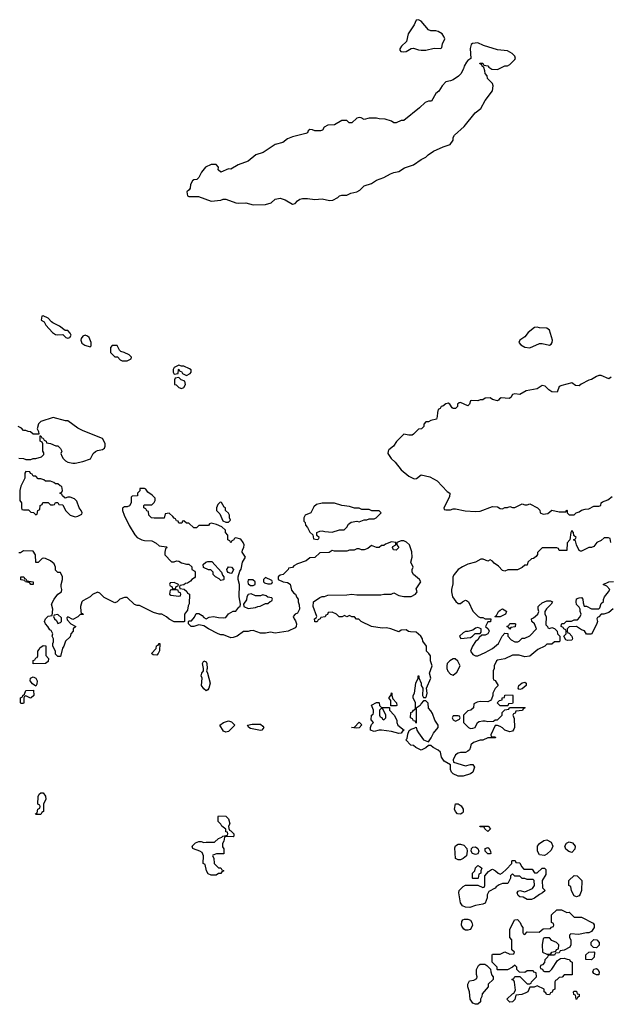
# Model space of a CAD drawing. Header units: inches. Extents: x 2769379 to 2883802, y 684208 to 828654.
# Tile 199 of 256: x 2812180 to 2816963, y 814208 to 822185. Entities that reach past the tile are written whole.
import ezdxf

# ---------------------------------------------------------------- set-up
doc = ezdxf.new("R2010")
doc.units = ezdxf.units.IN
doc.header["$MEASUREMENT"] = 0
doc.layers.add('C8811', color=7, linetype='Continuous')
doc.layers.add('C8812', color=7, linetype='Continuous')

msp = doc.modelspace()

# ---------------------------------------------------------------- linework, layer by layer
at = {"layer": 'C8811', "color": 2, "elevation": 2}
for points in [[(2812370, 819786), (2812358, 819782), (2812354, 819750), (2812376.9, 819736.9), (2812392, 819710), (2812444.7, 819650), (2812470, 819636), (2812488.4, 819631.6), (2812530, 819634), (2812554, 819610), (2812570, 819604.7), (2812586, 819610), (2812598, 819630), (2812590, 819646), (2812570, 819666), (2812547.3, 819667.3), (2812503.1, 819703.1), (2812448.4, 819728.4), (2812436.4, 819736.4), (2812410, 819768)], [(2816370, 819695.1), (2816350, 819692.7), (2816298, 819650), (2816270, 819615.3), (2816230, 819588), (2816221, 819570), (2816238, 819550), (2816270, 819531), (2816310, 819527.3), (2816390, 819560.7), (2816410, 819562), (2816470, 819547.7), (2816484.1, 819555.9), (2816492.3, 819570), (2816494, 819590), (2816469.4, 819670), (2816450, 819687), (2816390, 819689.2)], [(2812710, 819628.7), (2812690, 819622), (2812676.9, 819603.1), (2812676, 819590), (2812684.5, 819564.5), (2812707.1, 819547.1), (2812750, 819534), (2812758, 819542), (2812759, 819570), (2812742, 819610), (2812730, 819622)], [(2812970, 819546), (2812930, 819546), (2812914, 819530), (2812914, 819490), (2812950, 819454), (2812972.7, 819452.7), (2812994, 819430), (2813010, 819422), (2813050, 819422), (2813082, 819438), (2813086, 819450), (2813066, 819470), (2813026, 819490), (2812998, 819498), (2812987.3, 819507.3)], [(2813470, 819386), (2813430, 819366), (2813422, 819350), (2813422, 819330), (2813430, 819314), (2813462, 819318), (2813466, 819350), (2813470, 819354), (2813478, 819338), (2813490, 819334), (2813499.6, 819319.6), (2813530, 819302), (2813560.4, 819319.6), (2813568, 819330), (2813567.3, 819347.3), (2813556.4, 819356.4), (2813510, 819378), (2813490, 819378)], [(2813470, 819286), (2813438, 819282), (2813432.7, 819267.3), (2813434, 819230), (2813446, 819226), (2813470, 819204.7), (2813490, 819198), (2813510, 819204.7), (2813524, 819230), (2813517.2, 819257.2), (2813488.4, 819268.4)], [(2812230, 818526), (2812222, 818510), (2812222, 818470), (2812190, 818406), (2812182, 818370), (2812182, 818290), (2812194, 818270), (2812194, 818230), (2812198, 818218), (2812210, 818214), (2812250, 818214), (2812270, 818194), (2812292.7, 818192.7), (2812310, 818174), (2812322, 818178), (2812326, 818210), (2812342, 818218), (2812346, 818250), (2812362, 818258), (2812367.3, 818272.7), (2812410, 818274), (2812430, 818254), (2812450, 818254), (2812462, 818258), (2812470, 818274), (2812490, 818274), (2812498, 818258), (2812530, 818254), (2812551.3, 818210), (2812590, 818171.3), (2812630, 818158), (2812650, 818162), (2812682, 818178), (2812686, 818190), (2812678, 818210), (2812662, 818230), (2812643.1, 818283.1), (2812623.1, 818303.1), (2812590, 818318), (2812570, 818318), (2812548, 818308), (2812527.3, 818327.3), (2812522, 818342), (2812506, 818350), (2812522, 818358), (2812526, 818370), (2812522, 818402), (2812507.3, 818407.3), (2812490, 818426), (2812470, 818426), (2812456.4, 818436.4), (2812430, 818446), (2812390, 818446), (2812376.4, 818456.4), (2812350, 818466), (2812330, 818466), (2812310, 818486), (2812290, 818486), (2812282, 818502), (2812267.3, 818507.3), (2812262, 818522)], [(2813803.6, 818276.4), (2813783.6, 818256.4), (2813774, 818230), (2813774, 818210), (2813802, 818182), (2813824.7, 818124.7), (2813850, 818114), (2813870, 818114), (2813886, 818130), (2813878, 818150), (2813878, 818170), (2813870, 818186), (2813846, 818210), (2813846, 818230), (2813836.4, 818236.4), (2813814.6, 818274.6)], [(2814728.4, 818268.4), (2814630, 818268), (2814582.8, 818257.2), (2814562, 818238), (2814538, 818190), (2814492, 818170), (2814482, 818150), (2814482, 818122), (2814491.6, 818111.6), (2814494, 818090), (2814511.6, 818071.6), (2814530, 818034), (2814552.7, 818012.7), (2814558, 817978), (2814590, 817974), (2814602, 817978), (2814606, 817990), (2814587.3, 818007.3), (2814586, 818030), (2814610, 818042), (2814630, 818044.7), (2814650, 818038), (2814710, 818032), (2814770, 818052), (2814807.3, 818052.7), (2814830, 818074), (2814843.1, 818096.9), (2814865.6, 818114.4), (2814910, 818121), (2814930, 818118), (2814970, 818132), (2814990, 818132), (2815010, 818142), (2815050, 818142), (2815066, 818150), (2815106, 818190), (2815090, 818206), (2815032.7, 818207.3), (2815010, 818218), (2814950, 818218), (2814930, 818228), (2814891.6, 818228.4), (2814850, 818242), (2814788.9, 818248.9)], [(2813810, 817642), (2813795.3, 817655.3), (2813766, 817670), (2813748, 817690), (2813746, 817710), (2813728, 817728), (2813708.9, 817728.9), (2813667.3, 817747.3), (2813666, 817770), (2813688, 817790), (2813703.2, 817796.8), (2813735.3, 817795.3), (2813814, 817710), (2813823.6, 817683.6), (2813834, 817670), (2813834, 817650), (2813830, 817648)], [(2813890, 817698), (2813867.3, 817707.3), (2813860.4, 817720.4), (2813858, 817730), (2813870, 817751.3), (2813894, 817750), (2813912, 817730), (2813898, 817702)], [(2812290, 817608), (2812268.9, 817608.9), (2812262, 817622), (2812226, 817630), (2812222, 817642), (2812190, 817648), (2812188.7, 817671.3), (2812214, 817670), (2812218, 817658), (2812230, 817654), (2812238, 817638), (2812290, 817632)], [(2814170, 817666), (2814154, 817650), (2814154, 817630), (2814163.6, 817623.6), (2814190, 817614), (2814210, 817614), (2814222, 817618), (2814226, 817630), (2814222, 817642)], [(2813430, 817626), (2813398, 817622), (2813394, 817610), (2813398, 817598), (2813412.7, 817592.7), (2813418, 817578), (2813430, 817574), (2813442, 817578), (2813447.3, 817592.7), (2813462, 817598), (2813466, 817610)], [(2814067.3, 817647.3), (2814030, 817646), (2814026.8, 817630), (2814030, 817614), (2814050, 817602), (2814070, 817602), (2814086, 817610), (2814086, 817630)], [(2813450, 817566), (2813410, 817566), (2813398, 817562), (2813394, 817530), (2813403.6, 817523.6), (2813470, 817514), (2813482, 817518), (2813486, 817530), (2813482, 817542), (2813467.3, 817547.3), (2813462, 817562)], [(2814054.6, 817534.6), (2814030, 817528.7), (2814020.7, 817510), (2814015.5, 817484.5), (2813992, 817450), (2813994, 817430), (2814030, 817416), (2814090, 817422), (2814108.4, 817431.6), (2814127.3, 817432.7), (2814170, 817454), (2814190, 817454), (2814207.3, 817472.7), (2814222, 817478), (2814226, 817490), (2814222, 817502), (2814190, 817506), (2814176.4, 817516.4), (2814150, 817526), (2814130, 817518), (2814090, 817518)], [(2812490, 817366), (2812458, 817362), (2812454, 817350), (2812462, 817330), (2812476.9, 817316.9), (2812490, 817294), (2812510, 817302), (2812518, 817310), (2812518, 817338)], [(2816030, 817346), (2816028, 817350), (2816042, 817358), (2816058, 817390), (2816070, 817402), (2816090, 817412), (2816116.9, 817396.9), (2816122, 817390), (2816114, 817370), (2816070, 817346)], [(2816150, 817246), (2816142, 817262), (2816127.3, 817267.3), (2816127.3, 817272.7), (2816142, 817278), (2816150, 817294), (2816190, 817294), (2816194, 817290), (2816192.7, 817267.3), (2816158, 817262)], [(2815890, 817262), (2815870, 817255.3), (2815850, 817238), (2815810, 817228), (2815790, 817228), (2815770, 817218), (2815742, 817190), (2815752.7, 817172.7), (2815830, 817181), (2815848, 817190), (2815868, 817212), (2815908, 817212), (2815916.4, 817223.6), (2815918, 817250)], [(2812290, 816966), (2812288, 816970), (2812290, 816994), (2812302, 816998), (2812310, 817014), (2812322, 817018), (2812326, 817030), (2812326, 817070), (2812338, 817082), (2812343.1, 817096.9), (2812370, 817114), (2812391.6, 817111.6), (2812392.7, 817032.7), (2812414, 817010), (2812410, 816986), (2812390, 816968)], [(2813290, 817038), (2813260.4, 817040.4), (2813248, 817050), (2813286, 817090), (2813288.4, 817111.6), (2813302, 817118), (2813310, 817132), (2813314, 817130), (2813312.7, 817072.7), (2813302, 817050)], [(2813690, 816748.7), (2813670, 816764), (2813653.2, 816790), (2813657.2, 816850), (2813649.2, 816870), (2813655.3, 816890), (2813668.7, 816910), (2813669, 816930), (2813659, 816970), (2813670, 816992), (2813690, 816982), (2813696, 816970), (2813698, 816930), (2813692, 816910), (2813702, 816890), (2813722, 816810), (2813711.6, 816768.4), (2813703.6, 816756.4)], [(2815690, 817008), (2815662, 816990), (2815642, 816970), (2815638, 816950), (2815638, 816930), (2815646.4, 816906.4), (2815670, 816882), (2815690, 816874), (2815720.4, 816899.6), (2815748, 816950), (2815728.4, 816988.4), (2815707.3, 817007.3)], [(2812310, 816786), (2812283.1, 816803.1), (2812266, 816830), (2812268, 816850), (2812290, 816862), (2812311.3, 816851.3), (2812322, 816830), (2812319.6, 816800.4)], [(2816230, 816758), (2816222, 816762), (2816218, 816770), (2816222, 816790), (2816250, 816811.3), (2816270, 816818), (2816282, 816810), (2816282, 816790), (2816250, 816764)], [(2812268.4, 816688.4), (2812230, 816706), (2812218, 816702), (2812214, 816690), (2812214, 816650), (2812210, 816646), (2812190, 816646), (2812186, 816650), (2812186, 816690), (2812202, 816698), (2812206, 816710), (2812218, 816722), (2812228.9, 816751.1), (2812292.7, 816752.7), (2812294, 816710), (2812274, 816690)], [(2815186, 816626), (2815186, 816670), (2815168.7, 816690), (2815186, 816710), (2815190, 816732), (2815194, 816730), (2815194, 816710), (2815202, 816682), (2815232, 816650), (2815234, 816630), (2815230, 816626)], [(2816070, 816626), (2816046, 816650), (2816066, 816670), (2816086, 816674), (2816088, 816690), (2816106, 816694), (2816110, 816712), (2816170, 816714), (2816174, 816710), (2816174, 816650), (2816170, 816646), (2816138, 816642), (2816134, 816626), (2816130, 816626)], [(2815110, 816614), (2815174, 816614), (2815174, 816590), (2815211.3, 816551.3), (2815234, 816510), (2815234, 816490), (2815242, 816470), (2815294, 816430), (2815279.6, 816420.4), (2815270, 816406), (2815250, 816402), (2815190, 816419), (2815110, 816429.2), (2815090, 816429.2), (2815050, 816419), (2815022, 816430), (2815022, 816450), (2815030, 816474), (2815046, 816490), (2815027.3, 816512.7), (2815028.4, 816551.6), (2815042, 816558), (2815046, 816570), (2815046, 816590), (2815028, 816632), (2815070, 816654), (2815087.3, 816652.7), (2815092, 816650), (2815094, 816630)], [(2815110, 816606), (2815094, 816590), (2815094, 816550), (2815098, 816538), (2815112.7, 816532.7), (2815118, 816518), (2815130, 816514), (2815146, 816530), (2815146, 816550), (2815122, 816602)], [(2813850, 816412.7), (2813830, 816421.2), (2813802, 816470), (2813830, 816491.3), (2813870, 816504.7), (2813896, 816496), (2813922, 816470), (2813870, 816417.2)], [(2814130, 816425.2), (2814050, 816442.7), (2814035.3, 816450), (2814026, 816470), (2814061.5, 816478.5), (2814130, 816478), (2814150, 816462), (2814156, 816450), (2814142, 816430)], [(2814906, 816446), (2814866, 816450), (2814890, 816454), (2814930, 816494), (2814951, 816471), (2814930, 816449.2)], [(2815730, 816546), (2815690, 816546), (2815682, 816530), (2815690, 816514), (2815710, 816502), (2815742, 816518), (2815746, 816530), (2815742, 816542)], [(2812310, 815746), (2812308, 815750), (2812322, 815758), (2812326, 815790), (2812342, 815798), (2812346, 815810), (2812342, 815822), (2812326, 815830), (2812328.9, 815891.1), (2812338, 815910), (2812350, 815922), (2812370, 815922), (2812390, 815894), (2812391.3, 815868.7), (2812374, 815830), (2812374, 815770), (2812358, 815762), (2812350, 815746)], [(2815750, 815748.7), (2815726, 815750), (2815708, 815770), (2815702, 815790), (2815710, 815832), (2815730, 815832), (2815754.8, 815814.8), (2815771.3, 815790), (2815770, 815766), (2815763.6, 815756.4)], [(2813910, 815566), (2813852.7, 815567.3), (2813838, 815562), (2813832, 815530), (2813822, 815510), (2813823.6, 815483.6), (2813832.7, 815467.3), (2813832.7, 815427.3), (2813772.7, 815427.3), (2813744.7, 815415.3), (2813742, 815410), (2813752, 815392), (2813754, 815350), (2813790, 815314), (2813810, 815314), (2813818, 815298), (2813831.6, 815291.6), (2813830, 815286), (2813818, 815282), (2813810, 815268), (2813790, 815268), (2813770, 815255.3), (2813750, 815254), (2813730, 815254), (2813705.6, 815265.6), (2813694, 815290), (2813682, 815342), (2813666, 815350), (2813668.7, 815410), (2813658, 815438), (2813638, 815450), (2813586.5, 815466.5), (2813581.2, 815470), (2813576, 815490), (2813603.3, 815516.7), (2813630, 815526.8), (2813650, 815526), (2813670, 815518), (2813690, 815522), (2813758, 815522), (2813790, 815552), (2813818, 815562), (2813826, 815570), (2813862, 815578), (2813866, 815590), (2813862, 815602), (2813850, 815606), (2813848, 815628), (2813818, 815650), (2813808.4, 815668.4), (2813788, 815690), (2813786, 815730), (2813790, 815734), (2813850, 815732), (2813870, 815712), (2813882, 815670), (2813872, 815650), (2813872.7, 815632.7), (2813878, 815618), (2813890, 815614), (2813914, 815590), (2813914, 815570)], [(2815970, 815608), (2815946, 815630), (2815942, 815642), (2815910, 815646), (2815906, 815650), (2815974, 815650), (2815992, 815630)], [(2816430, 815414), (2816390, 815418), (2816374, 815450), (2816373.2, 815470), (2816374, 815490), (2816389.3, 815510.7), (2816423.7, 815536.3), (2816450, 815541), (2816482.8, 815522.8), (2816498, 815490), (2816483.5, 815456.5), (2816450, 815424)], [(2816650, 815439), (2816626.8, 815446.8), (2816603.7, 815463.7), (2816594, 815490), (2816607.5, 815512.5), (2816630, 815524), (2816656.7, 815516.7), (2816678.8, 815490), (2816676.3, 815463.7)], [(2815730, 815378), (2815708, 815390), (2815704.7, 815475.3), (2815710, 815492), (2815730, 815504.7), (2815750, 815506), (2815776, 815496), (2815802, 815470), (2815804.7, 815450), (2815798, 815410), (2815770, 815388), (2815750, 815378)], [(2815870, 815422), (2815848, 815430), (2815835.3, 815450), (2815838, 815470), (2815843.1, 815476.9), (2815850, 815482), (2815870, 815484.7), (2815891.1, 815471.1), (2815898, 815450), (2815890, 815428)], [(2815990, 815426), (2815970, 815428), (2815950, 815448), (2815948.9, 815471.1), (2815970, 815478), (2815982, 815470), (2815992.7, 815447.3), (2815994, 815430)], [(2816350, 815274), (2816370, 815274), (2816410, 815312), (2816430, 815312), (2816439.6, 815299.6), (2816439.6, 815260.4), (2816412, 815210), (2816412.7, 815152.7), (2816434, 815130), (2816414, 815110), (2816390, 815098), (2816350, 815068), (2816323.6, 815056.4), (2816290, 815058), (2816256.4, 815076.4), (2816230, 815078), (2816218, 815090), (2816208, 815110), (2816216.4, 815123.6), (2816228.9, 815131.1), (2816270, 815118), (2816333.6, 815146.4), (2816348, 815170), (2816346, 815210), (2816338, 815218), (2816290, 815218), (2816270, 815228), (2816250, 815228), (2816230, 815246), (2816190, 815246), (2816170, 815266), (2816154, 815250), (2816154, 815230), (2816132.7, 815187.3), (2816090, 815186), (2816063.6, 815176.4), (2816039.6, 815160.4), (2816030, 815148), (2815978, 815122), (2815964.7, 815095.3), (2815964.7, 815070), (2815950, 815028), (2815930, 815019), (2815870, 815008.7), (2815826.4, 814993.6), (2815790, 814994), (2815765.2, 815005.2), (2815749, 815030), (2815735.3, 815110), (2815738, 815130), (2815770, 815162), (2815790, 815172), (2815890, 815174), (2815930, 815154), (2815942, 815158), (2815946, 815170), (2815946, 815250), (2815976.4, 815283.6), (2816000.4, 815299.6), (2816010, 815302), (2816034, 815290), (2816054, 815270), (2816070, 815262), (2816090, 815272), (2816120.4, 815299.6), (2816166, 815350), (2816166, 815370), (2816170, 815374), (2816192.7, 815372.7), (2816198, 815358), (2816230, 815354), (2816243.6, 815323.6), (2816263.6, 815303.6), (2816330, 815302)], [(2815850, 815226), (2815846, 815230), (2815848, 815270), (2815866, 815290), (2815870, 815314), (2815890, 815332), (2815910, 815322), (2815922, 815310), (2815914, 815290), (2815914, 815270), (2815898, 815262), (2815894, 815230), (2815890, 815226)], [(2816690, 815078), (2816670, 815086), (2816648.4, 815128.4), (2816642, 815162), (2816626, 815170), (2816626, 815210), (2816670, 815252), (2816694, 815250), (2816732, 815210), (2816730.9, 815129.1), (2816719.8, 815100.2), (2816710, 815088)], [(2816610, 814952), (2816630, 814954), (2816670, 814914), (2816730, 814914), (2816824.7, 814864.7), (2816831.1, 814851.1), (2816831.3, 814830), (2816810, 814798), (2816790, 814786), (2816770, 814788), (2816705.4, 814774.6), (2816642, 814778), (2816632.7, 814767.3), (2816632, 814750), (2816642, 814730), (2816642, 814690), (2816634, 814670), (2816590, 814646), (2816558, 814642), (2816550, 814626), (2816518, 814622), (2816510, 814606), (2816470, 814606), (2816458, 814602), (2816454, 814590), (2816432.7, 814567.3), (2816430, 814546), (2816412.7, 814527.3), (2816398, 814522), (2816394, 814510), (2816398, 814498), (2816412.7, 814492.7), (2816418, 814478), (2816430, 814474), (2816470, 814474), (2816490, 814494), (2816536.4, 814563.6), (2816560.4, 814579.6), (2816590, 814582), (2816612.7, 814572.7), (2816631.6, 814571.6), (2816638, 814558), (2816654, 814550), (2816652.7, 814447.3), (2816590, 814446), (2816572.7, 814427.3), (2816550, 814426), (2816530, 814406), (2816518, 814402), (2816514, 814390), (2816514, 814330), (2816498, 814322), (2816492.7, 814307.3), (2816478, 814302), (2816470, 814286), (2816447.3, 814287.3), (2816442, 814302), (2816426, 814310), (2816426, 814330), (2816370, 814358), (2816347.3, 814347.3), (2816310, 814346), (2816294, 814310), (2816279.6, 814300.4), (2816247.3, 814287.3), (2816198, 814282), (2816190, 814246), (2816170, 814228), (2816150, 814226), (2816126, 814250), (2816170, 814294), (2816182, 814298), (2816196.4, 814323.6), (2816187.3, 814387.3), (2816182, 814402), (2816166, 814410), (2816182, 814418), (2816190, 814434), (2816230, 814434), (2816290, 814374), (2816310, 814374), (2816322, 814378), (2816326, 814390), (2816366, 814430), (2816362, 814462), (2816347.3, 814467.3), (2816338, 814478), (2816290, 814478), (2816270, 814466), (2816227.3, 814467.3), (2816206, 814490), (2816206, 814510), (2816190, 814526), (2816172, 814508), (2816130, 814488), (2816050, 814486), (2816046, 814490), (2816046, 814510), (2816006, 814550), (2816006, 814610), (2816010, 814614), (2816070, 814614), (2816110, 814632), (2816150, 814614), (2816182, 814618), (2816186, 814630), (2816166, 814650), (2816166, 814730), (2816148.4, 814748.4), (2816148, 814790), (2816150, 814814), (2816187.3, 814892.7), (2816210, 814894), (2816234, 814870), (2816243.6, 814843.6), (2816254, 814830), (2816254, 814790), (2816258, 814778), (2816270, 814774), (2816290, 814794), (2816387.3, 814792.7), (2816420.4, 814819.6), (2816478, 814822), (2816487.3, 814832.7), (2816502, 814838), (2816506, 814850), (2816502, 814862), (2816486, 814870), (2816486, 814934), (2816530, 814974), (2816567.3, 814972.7)], [(2815790, 814809), (2815776, 814816), (2815760.2, 814840.2), (2815757.2, 814850), (2815761.2, 814878.8), (2815768.9, 814891.1), (2815781.2, 814898.8), (2815810, 814898.8), (2815830, 814891), (2815842.8, 814870), (2815847.3, 814850), (2815836.3, 814823.7), (2815826.8, 814813.2), (2815810, 814809)], [(2816470, 814746), (2816430, 814746), (2816418, 814742), (2816412, 814690), (2816414, 814630), (2816450, 814614), (2816470, 814614), (2816482, 814618), (2816488.4, 814631.6), (2816522, 814638), (2816528, 814652), (2816542, 814658), (2816546, 814690), (2816526, 814710), (2816490, 814726)], [(2816850, 814666), (2816827.3, 814667.3), (2816808.4, 814688.4), (2816808.4, 814711.6), (2816830, 814734), (2816854, 814730), (2816871.3, 814710), (2816871.6, 814688.4)], [(2816810, 814568), (2816766, 814570), (2816766, 814610), (2816788.4, 814631.6), (2816830, 814634), (2816834, 814630), (2816832, 814590)], [(2815870, 814208), (2815850, 814218), (2815829.3, 814249.3), (2815822, 814310), (2815808.7, 814350), (2815808.9, 814371.1), (2815822, 814398), (2815856.4, 814403.6), (2815882, 814418), (2815886, 814430), (2815878, 814450), (2815878, 814490), (2815896.4, 814523.6), (2815910, 814534), (2815947.3, 814532.7), (2815963.6, 814523.6), (2815992.7, 814492.7), (2815994, 814470), (2816003.6, 814443.6), (2816014, 814430), (2816014, 814410), (2815974, 814370), (2815974, 814350), (2815926.4, 814293.6), (2815922, 814270), (2815912, 814250), (2815911.6, 814228.4), (2815890, 814208)], [(2816870, 814446), (2816850, 814448), (2816830, 814458), (2816822, 814470), (2816830, 814494), (2816850, 814498), (2816862, 814490), (2816871.3, 814470)], [(2816690, 814246), (2816686, 814250), (2816682, 814282), (2816668.4, 814288.4), (2816666, 814310), (2816670, 814314), (2816690, 814314), (2816694, 814294), (2816711.3, 814290), (2816712, 814270), (2816698, 814262)]]:
    msp.add_lwpolyline(points, close=True, dxfattribs=at)
for points in [[(2816970, 819289), (2816950, 819275.3), (2816890, 819302), (2816870, 819302), (2816850, 819295.3), (2816810.7, 819269.3), (2816790, 819264), (2816726.4, 819233.6), (2816710, 819218), (2816680.4, 819220.4), (2816650, 819242), (2816570, 819222), (2816550, 819214), (2816532, 819168), (2816489.2, 819169.2), (2816465.2, 819185.2), (2816436.6, 819216.6), (2816410, 819222), (2816370, 819193.2), (2816281.4, 819178.6), (2816231.3, 819148.7), (2816190, 819154), (2816171.1, 819148.9), (2816156, 819124), (2816144.7, 819115.3), (2816079.6, 819120.4), (2816065.4, 819114.6), (2816058, 819102), (2816050, 819098), (2816009.2, 819109.2), (2815990, 819122), (2815950, 819118), (2815930, 819106), (2815910, 819106), (2815890, 819098), (2815839.6, 819100.4), (2815830, 819098), (2815822, 819070), (2815810, 819058), (2815750, 819084), (2815738, 819082), (2815724.7, 819070), (2815724.7, 819050), (2815710, 819035.3), (2815690, 819035.3), (2815681.2, 819041.2), (2815662, 819070), (2815650, 819079), (2815630, 819074), (2815606.4, 819053.6), (2815594, 819050), (2815584.7, 819035.3), (2815570, 819026), (2815563.6, 819003.6), (2815562, 818970), (2815554, 818950), (2815510, 818938), (2815491.6, 818928.4), (2815470, 818926), (2815452.7, 818907.3), (2815451.6, 818888.4), (2815434, 818870), (2815410, 818868), (2815370, 818826), (2815359.6, 818820.4), (2815330, 818818), (2815290, 818826), (2815230.9, 818769.1), (2815206, 818730), (2815170, 818701.2), (2815163, 818690), (2815162, 818670), (2815187.3, 818630), (2815219.5, 818599.5), (2815270, 818537.3), (2815330, 818487.3), (2815373.6, 818466.4), (2815393.2, 818466.8), (2815430, 818498), (2815502, 818482), (2815562, 818450), (2815642.8, 818362.8), (2815662, 818350), (2815659.6, 818320.4), (2815614, 818230), (2815618, 818218), (2815630, 818214), (2815670, 818214), (2815690, 818222), (2815710, 818222), (2815786.4, 818206.4), (2815870, 818201), (2815910, 818204.7), (2816010, 818242), (2816050, 818238), (2816070, 818224.7), (2816090, 818222), (2816110, 818234), (2816130, 818234), (2816150, 818242), (2816170, 818232), (2816190, 818232), (2816250, 818262), (2816270, 818254), (2816290, 818254), (2816310, 818262), (2816374, 818230), (2816391.6, 818211.6), (2816394, 818190), (2816419.6, 818179.6), (2816456.5, 818183.5), (2816490, 818211.3), (2816550, 818198.8), (2816590, 818198), (2816602, 818198), (2816610, 818211), (2816614, 818210), (2816614, 818190), (2816630, 818174), (2816670, 818174), (2816686, 818190), (2816710, 818198), (2816730, 818211.3), (2816760.2, 818219.8), (2816790, 818221), (2816830, 818244.7), (2816870, 818244.7), (2816886, 818250), (2816888, 818270), (2816900.2, 818279.8), (2816944, 818296), (2816978, 818322)], [(2812172.7, 818632.7), (2812210, 818631.3), (2812230, 818622), (2812270, 818622), (2812290, 818631.3), (2812310, 818631.3), (2812356.4, 818643.6), (2812376.4, 818663.6), (2812376.4, 818676.4), (2812366, 818690), (2812366, 818750), (2812362, 818762), (2812346, 818770), (2812346, 818814), (2812350, 818814), (2812358, 818798), (2812370, 818794), (2812378, 818778), (2812394, 818770), (2812398, 818758), (2812430, 818752), (2812472.7, 818732.7), (2812490, 818732), (2812511.1, 818711.1), (2812522, 818690), (2812514, 818670), (2812522, 818650), (2812532, 818630), (2812552, 818610), (2812570, 818601), (2812610, 818591.3), (2812630, 818591.3), (2812690, 818604.7), (2812753.2, 818626.8), (2812775.3, 818670), (2812792.9, 818687.1), (2812810, 818696), (2812850, 818704), (2812866, 818714), (2812872, 818730), (2812871.5, 818751.5), (2812851.5, 818791.5), (2812693.6, 818853.6), (2812650, 818875.3), (2812570, 818935.3), (2812550, 818935.3), (2812450, 818962), (2812351.1, 818928.9), (2812332, 818910), (2812322, 818870), (2812332, 818850), (2812334, 818826), (2812290, 818826), (2812267.3, 818847.3), (2812248.4, 818848.4), (2812230, 818858), (2812210, 818858), (2812194.6, 818874.6), (2812168.9, 818888.9)], [(2816968.4, 817948.4), (2816962, 817982), (2816947.3, 817987.3), (2816912.7, 817987.3), (2816890, 817966), (2816854, 817950), (2816830, 817918), (2816811.1, 817908.9), (2816790, 817908), (2816730, 817878), (2816720.4, 817880.4), (2816710, 817886), (2816688, 817930), (2816682, 817962), (2816666, 817970), (2816682, 817978), (2816686, 817990), (2816667.3, 818007.3), (2816666, 818030), (2816650, 818046), (2816642, 818030), (2816634, 817970), (2816612.7, 817947.3), (2816610, 817886), (2816550, 817886), (2816542, 817902), (2816530, 817906), (2816410, 817906), (2816372, 817868), (2816372, 817852), (2816363.6, 817836.4), (2816339.6, 817820.4), (2816323.6, 817816.4), (2816294, 817790), (2816290, 817766), (2816270, 817766), (2816250, 817746), (2816211.6, 817728.4), (2816132.7, 817727.3), (2816110, 817718), (2816090, 817722), (2816057.5, 817757.5), (2816022, 817782), (2816010, 817798), (2815990, 817808), (2815970, 817798), (2815934, 817814), (2815913.6, 817813.6), (2815870, 817789.3), (2815810, 817774.5), (2815766.6, 817753.4), (2815731, 817730), (2815698.8, 817690), (2815686.8, 817670), (2815686.4, 817613.6), (2815676, 817570), (2815676, 817550), (2815684.7, 817510), (2815711.6, 817471.6), (2815730, 817454), (2815750, 817454), (2815766, 817470), (2815790, 817482), (2815799.6, 817479.6), (2815814, 817470), (2815850, 817394), (2815894, 817350), (2815910, 817342), (2815930, 817342), (2815950, 817332), (2815994, 817330), (2815992.7, 817307.3), (2815970, 817306), (2815952, 817270), (2815974, 817250), (2815982, 817230), (2815972, 817210), (2815950, 817199), (2815922, 817198), (2815901, 817179), (2815890, 817162), (2815870, 817148), (2815846, 817110), (2815831.3, 817070), (2815850, 817042), (2815870, 817032), (2815890, 817032), (2815950, 817058), (2816008.9, 817091.1), (2816058, 817130), (2816088.4, 817191.6), (2816110, 817214), (2816132.7, 817212.7), (2816134, 817190), (2816159.6, 817159.6), (2816190, 817144.7), (2816214.6, 817145.4), (2816226, 817150), (2816250, 817174), (2816270, 817174), (2816310, 817192), (2816366, 817250), (2816348, 817290), (2816328, 817310), (2816326, 817330), (2816342, 817338), (2816375.3, 817370), (2816384, 817390), (2816379, 817410), (2816379, 817430), (2816383.2, 817436.8), (2816410, 817461), (2816450, 817476), (2816478, 817478), (2816494, 817470), (2816484.7, 817450), (2816447.1, 817412.9), (2816432, 817390), (2816432, 817370), (2816444.7, 817350), (2816442, 817282), (2816454, 817270), (2816458, 817258), (2816470, 817254), (2816490, 817262), (2816510, 817254), (2816531.6, 817231.6), (2816534, 817210), (2816554, 817190), (2816554, 817150), (2816550, 817146), (2816510, 817146), (2816490, 817126), (2816450, 817126), (2816431.6, 817108.4), (2816376.9, 817083.1), (2816310, 817028.7), (2816270, 817022), (2816223.6, 817036.4), (2816170, 817038), (2816110, 817008), (2816050, 816995.3), (2816042, 816990), (2816022, 816950), (2816022, 816930), (2816014, 816910), (2816014, 816850), (2816018, 816838), (2816031.6, 816831.6), (2816054, 816790), (2816030, 816766), (2816012, 816730), (2816011.1, 816708.9), (2815999.8, 816680.2), (2815991.3, 816668.7), (2815970, 816658), (2815910, 816662), (2815883.6, 816656.4), (2815858, 816642), (2815854, 816610), (2815834, 816590), (2815810, 816586), (2815774, 816550), (2815774, 816490), (2815814, 816450), (2815830, 816442), (2815850, 816444.7), (2815868.4, 816451.6), (2815888.4, 816491.6), (2815900.4, 816499.6), (2815930, 816504.7), (2815950, 816504.7), (2815970, 816498), (2816018, 816502), (2816030, 816512), (2816050, 816514), (2816086, 816550), (2816087.3, 816572.7), (2816110, 816594), (2816142, 816598), (2816146, 816614), (2816270, 816614), (2816274, 816610), (2816258, 816602), (2816251.6, 816588.4), (2816198, 816582), (2816192, 816568), (2816178, 816562), (2816174, 816550), (2816183.6, 816523.6), (2816186.8, 816450), (2816182.8, 816437.2), (2816170, 816422), (2816150, 816415.3), (2816109.1, 816429.1), (2816090, 816448), (2816070, 816458), (2816050, 816466), (2816030, 816466), (2815994, 816390), (2815998, 816378), (2816030, 816374), (2816032.7, 816367.3), (2815970, 816366), (2815931.6, 816348.4), (2815910, 816348), (2815854, 816330), (2815834, 816310), (2815832, 816290), (2815822, 816270), (2815810, 816258), (2815790, 816248), (2815750, 816248.7), (2815730, 816242), (2815710, 816228), (2815691.3, 816190), (2815694, 816170), (2815790, 816138.8), (2815830, 816152), (2815850, 816152), (2815862, 816130), (2815850, 816088.7), (2815830, 816075.3), (2815770, 816055.3), (2815730, 816057.2), (2815690, 816074), (2815677.2, 816090), (2815669.2, 816110), (2815668.4, 816148.4), (2815618, 816178), (2815595.3, 816210), (2815588, 816250), (2815570, 816268), (2815528.4, 816288.4), (2815510, 816306), (2815490, 816306), (2815470, 816286), (2815430, 816268), (2815388.4, 816288.4), (2815370, 816306), (2815347.3, 816307.3), (2815306, 816350), (2815319, 816361), (2815323.1, 816396.9), (2815334, 816426), (2815350, 816438), (2815375.3, 816444.7), (2815390, 816454), (2815396, 816430), (2815408.3, 816408.3), (2815450, 816351.3), (2815490, 816334), (2815512.9, 816367.1), (2815530, 816404.7), (2815569, 816450), (2815569, 816470), (2815542, 816510), (2815523.1, 816563.1), (2815510, 816586), (2815490, 816606), (2815487.3, 816647.3), (2815470, 816666), (2815450, 816666), (2815430, 816646), (2815422, 816630), (2815392, 816608), (2815390, 816486), (2815382, 816502), (2815370, 816506), (2815362, 816522), (2815346, 816530), (2815347.3, 816572.7), (2815362, 816578), (2815368, 816592), (2815382, 816598), (2815386, 816610), (2815386, 816650), (2815366, 816690), (2815366, 816710), (2815378, 816730), (2815388.7, 816810), (2815408, 816850), (2815408, 816870), (2815412, 816870), (2815412.7, 816852.7), (2815431.3, 816810), (2815432, 816790), (2815444.7, 816770), (2815442, 816710), (2815450, 816694), (2815470, 816694), (2815474.6, 816705.4), (2815479, 816730), (2815475.3, 816770), (2815509.3, 816850), (2815499.3, 816890), (2815520.5, 816950), (2815506, 816990), (2815506, 817030), (2815494, 817050), (2815474, 817070), (2815475.3, 817110), (2815444, 817150), (2815442, 817170), (2815428.7, 817190), (2815390, 817222), (2815344.7, 817224.7), (2815329, 817229), (2815310, 817242), (2815270, 817238), (2815250, 817226), (2815186, 817250), (2815150, 817257.2), (2815116.4, 817256.4), (2815030, 817268.7), (2814946, 817310), (2814927.3, 817327.3), (2814908.4, 817328.4), (2814890, 817346), (2814870, 817346), (2814850, 817358), (2814830, 817346), (2814810, 817358), (2814791.6, 817348.4), (2814766, 817346), (2814746, 817370), (2814710, 817386), (2814678, 817382), (2814672.7, 817367.3), (2814658, 817362), (2814652.7, 817347.3), (2814618, 817342), (2814614, 817330), (2814598, 817322), (2814590, 817306), (2814570, 817306), (2814568.9, 817308.9), (2814568, 817330), (2814582, 817338), (2814586, 817350), (2814555.3, 817430), (2814558, 817470), (2814610, 817504.7), (2814630, 817512), (2814647.3, 817512.7), (2814676.4, 817523.6), (2814830, 817524.7), (2814870, 817531), (2814910, 817524.7), (2815105.4, 817525.4), (2815130, 817531.3), (2815188.4, 817531.6), (2815210, 817542), (2815250, 817521), (2815290, 817511), (2815350, 817511.3), (2815386, 817530), (2815398, 817550), (2815390, 817574), (2815428, 817630), (2815418, 817650), (2815368, 817690), (2815358, 817710), (2815358, 817730), (2815366, 817750), (2815348.7, 817790), (2815359, 817830), (2815354.6, 817874.6), (2815338, 817930), (2815312.9, 817952.9), (2815290, 817964), (2815270, 817964), (2815234, 817950), (2815234, 817930), (2815251, 817910), (2815230, 817888.7), (2815206, 817890), (2815198, 817910), (2815202, 817918), (2815226, 817930), (2815226, 817950), (2815190, 817955.3), (2815143.6, 817936.4), (2815130, 817926), (2815110, 817926), (2815090, 817908), (2815068.9, 817908.9), (2815030, 817926), (2814999.8, 817900.2), (2814970.8, 817889.2), (2814949.1, 817889.1), (2814930, 817898), (2814910, 817898), (2814887.3, 817887.3), (2814850, 817888), (2814830, 817878), (2814730, 817878), (2814710, 817886), (2814687.3, 817867.3), (2814610, 817866), (2814570, 817828), (2814530, 817826), (2814499.6, 817800.4), (2814430, 817778), (2814399.6, 817760.4), (2814390, 817748), (2814358, 817742), (2814354, 817730), (2814314, 817690), (2814290, 817686), (2814274, 817670), (2814274, 817650), (2814314, 817630), (2814350, 817624.7), (2814370, 817612), (2814382, 817562), (2814399.6, 817539.6), (2814414, 817530), (2814423.6, 817503.6), (2814434, 817490), (2814434, 817470), (2814443.6, 817443.6), (2814444.7, 817410), (2814430, 817378), (2814411.6, 817368.4), (2814394, 817350), (2814402, 817330), (2814414.8, 817314.8), (2814421, 817290), (2814418, 817270), (2814410, 817258), (2814354, 817230), (2814250, 817215.3), (2814210, 817224), (2814170, 817215.3), (2814130, 817215.3), (2814070, 817235.3), (2814045.4, 817234.6), (2814030, 817228.7), (2813991.3, 817228.7), (2813942, 817190), (2813910, 817179), (2813890, 817177.2), (2813830, 817202), (2813810, 817202), (2813786, 817210), (2813710, 817248.7), (2813670, 817275.3), (2813630, 817282), (2813590, 817268), (2813569.3, 817269.3), (2813546, 817290), (2813546, 817310), (2813550, 817314), (2813570, 817314), (2813596.4, 817343.6), (2813610, 817374), (2813630, 817374), (2813656.9, 817356.9), (2813670, 817342), (2813690, 817332), (2813715.3, 817344.7), (2813749, 817351), (2813790, 817341), (2813830, 817338), (2813850, 817342), (2813870, 817372), (2813910, 817394), (2813930, 817394), (2813955.3, 817424.7), (2813966, 817430), (2813968, 817450), (2813956, 817510), (2813959.3, 817610), (2813948, 817650), (2813948, 817670), (2813963.7, 817716.3), (2813974.6, 817734.6), (2813984, 817790), (2814008.7, 817830), (2813981.2, 817870), (2813984, 817890), (2813995.3, 817910), (2813999, 817930), (2813989, 817950), (2813970, 817975.3), (2813930, 817986), (2813918, 817982), (2813914, 817970), (2813898, 817962), (2813890, 817946), (2813882, 817962), (2813866, 817970), (2813866, 818010), (2813846, 818030), (2813846, 818050), (2813816.4, 818076.4), (2813774.6, 818094.6), (2813730, 818106), (2813718, 818102), (2813710, 818086), (2813630, 818086), (2813611.6, 818068.4), (2813590, 818068), (2813550, 818106), (2813530, 818106), (2813510, 818126), (2813498, 818122), (2813492.7, 818107.3), (2813470, 818106), (2813462, 818122), (2813450, 818126), (2813442, 818142), (2813430, 818146), (2813420.4, 818160.4), (2813390, 818186), (2813358, 818182), (2813350, 818146), (2813270, 818146), (2813246, 818150), (2813226, 818170), (2813222, 818202), (2813210, 818206), (2813202, 818222), (2813186, 818230), (2813186, 818250), (2813190, 818254), (2813250, 818254), (2813270, 818274), (2813278, 818290), (2813278, 818310), (2813253.6, 818333.6), (2813216.4, 818356.4), (2813200.4, 818380.4), (2813190, 818388), (2813154, 818386), (2813152, 818368), (2813134, 818350), (2813132.7, 818327.3), (2813090, 818326), (2813083.6, 818316.4), (2813082, 818270), (2813070, 818246), (2813050, 818238), (2813030, 818238), (2813012.7, 818227.3), (2813012, 818210), (2813024.7, 818170), (2813066.4, 818086.4), (2813111.1, 818011.1), (2813131.1, 817991.1), (2813170, 817971.3), (2813190, 817964.7), (2813250, 817962), (2813285.4, 817945.4), (2813310, 817922), (2813370, 817914), (2813374, 817910), (2813362, 817898), (2813354, 817870), (2813354, 817850), (2813410, 817792), (2813430, 817792), (2813450, 817802), (2813470, 817798), (2813490, 817784.7), (2813530, 817774), (2813550, 817774), (2813572.7, 817752.7), (2813574, 817730), (2813598, 817718), (2813602, 817710), (2813602, 817670), (2813596.9, 817663.1), (2813574, 817650), (2813563.6, 817636.4), (2813539.6, 817620.4), (2813523.6, 817616.4), (2813510, 817606), (2813478, 817602), (2813474, 817590), (2813478, 817578), (2813512.7, 817572.7), (2813532.7, 817552.7), (2813538, 817538), (2813554, 817530), (2813552.7, 817452.7), (2813543.6, 817436.4), (2813539.6, 817400.4), (2813514, 817370), (2813514, 817310), (2813510, 817306), (2813430, 817306), (2813390, 817328), (2813370, 817348), (2813330, 817368), (2813310, 817368.7), (2813263.1, 817383.1), (2813150, 817438), (2813130, 817438), (2813110, 817448), (2813050, 817504), (2813030, 817504), (2812990.9, 817489.1), (2812970, 817468.7), (2812950, 817462), (2812864, 817504), (2812830, 817538), (2812810, 817548), (2812770, 817528), (2812750, 817508), (2812690, 817478), (2812682, 817470), (2812672, 817430), (2812674, 817390), (2812678, 817378), (2812690, 817374), (2812692.7, 817367.3), (2812670, 817366), (2812650, 817346), (2812610, 817326), (2812570, 817346), (2812562, 817338), (2812563.6, 817323.6), (2812594, 817290), (2812634, 817270), (2812614, 817250), (2812612, 817230), (2812594, 817210), (2812590, 817186), (2812551.1, 817148.9), (2812538, 817110), (2812526, 817094), (2812510, 817026), (2812490, 817026), (2812470, 817046), (2812468.7, 817070), (2812448, 817110), (2812448, 817130), (2812454, 817146), (2812453.2, 817170), (2812444, 817190), (2812448, 817210), (2812435.3, 817235.3), (2812423.1, 817243.1), (2812408, 817270), (2812388, 817290), (2812382, 817310), (2812389.1, 817330.9), (2812410, 817354), (2812442, 817358), (2812448, 817410), (2812438, 817450), (2812458, 817490), (2812488, 817530), (2812518, 817550), (2812522, 817570), (2812515.3, 817590), (2812515.3, 817610), (2812526, 817650), (2812526, 817670), (2812510, 817706), (2812490, 817706), (2812470, 817726), (2812468.7, 817750), (2812458, 817778), (2812430, 817802), (2812390, 817819), (2812370, 817822), (2812361, 817819), (2812330, 817788), (2812310, 817788), (2812308.4, 817848.4), (2812290, 817878), (2812210, 817882), (2812186, 817866), (2812174, 817866)], [(2816986.8, 817413.2), (2816950, 817382), (2816910, 817368.7), (2816890, 817368), (2816870, 817346), (2816858, 817342), (2816854, 817330), (2816858, 817310), (2816850, 817286), (2816810, 817208), (2816770, 817206), (2816754, 817234), (2816730, 817242), (2816690, 817268), (2816630, 817266), (2816614, 817250), (2816614, 817230), (2816618, 817218), (2816630, 817214), (2816651.3, 817190), (2816658, 817170), (2816650, 817158), (2816616.4, 817156.4), (2816602, 817162), (2816586, 817190), (2816606, 817210), (2816606, 817230), (2816602, 817242), (2816586, 817250), (2816582, 817262), (2816566, 817270), (2816567.3, 817287.3), (2816570, 817294), (2816590, 817294), (2816608.4, 817311.6), (2816647.3, 817312.7), (2816670, 817322), (2816696.4, 817323.6), (2816716.4, 817343.6), (2816728, 817370), (2816718, 817390), (2816718, 817410), (2816710, 817426), (2816690, 817446), (2816685.2, 817470), (2816690, 817492), (2816710, 817502), (2816730, 817504.7), (2816741, 817490), (2816742, 817462), (2816750, 817434), (2816770, 817434), (2816811.6, 817411.6), (2816870, 817412), (2816879, 817421), (2816890, 817454), (2816907.3, 817472.7), (2816907.3, 817487.3), (2816915.3, 817510), (2816948.7, 817550), (2816958, 817570), (2816934.6, 817594.6), (2816906, 817610), (2816950, 817631.3), (2816990, 817634)]]:
    msp.add_lwpolyline(points, dxfattribs=at)
at = {"layer": 'C8812', "color": 2, "elevation": 2}
for points in [[(2815410, 822185.2), (2815390, 822182), (2815375.3, 822144.7), (2815324.6, 822070), (2815312.3, 822007.7), (2815270.8, 821970), (2815257.3, 821950), (2815258, 821938), (2815267.3, 821927.3), (2815290, 821924), (2815310, 821927.3), (2815350, 821950.8), (2815370, 821954.8), (2815410, 821941), (2815430, 821938.8), (2815470, 821938.8), (2815535.3, 821955.3), (2815590, 821952), (2815599, 821961), (2815604, 821990), (2815622, 822030), (2815615.3, 822050), (2815602, 822070), (2815570, 822089), (2815550, 822094), (2815510, 822094), (2815490, 822104), (2815432.5, 822172.5)], [(2815890, 821997.2), (2815847.1, 821992.9), (2815836.9, 821983.1), (2815827.1, 821952.9), (2815834, 821870), (2815810, 821855.3), (2815798, 821842), (2815778.8, 821810), (2815773.7, 821786.3), (2815753.2, 821746.8), (2815732.8, 821727.2), (2815690, 821699), (2815670, 821688.7), (2815630, 821682), (2815601, 821650), (2815574.4, 821605.6), (2815550, 821588), (2815514, 821526), (2815490, 821524), (2815464.5, 821515.5), (2815418, 821470), (2815290, 821368.7), (2815270, 821368), (2815230, 821348.7), (2815210, 821348.7), (2815190, 821362), (2815140.4, 821380.4), (2815090, 821382), (2815070, 821388), (2815010, 821388), (2814970, 821375.3), (2814946, 821390), (2814930, 821394), (2814910, 821388), (2814870, 821348.7), (2814849, 821349), (2814830, 821368), (2814790, 821368), (2814730, 821334), (2814674, 821330), (2814645.4, 821314.6), (2814630.9, 821289.1), (2814615.3, 821284.7), (2814570, 821286), (2814550, 821294), (2814530, 821295.3), (2814516, 821284), (2814510.7, 821269.3), (2814498, 821262), (2814390, 821237.2), (2814350, 821219), (2814310, 821189), (2814250, 821174), (2814152, 821110), (2814092, 821090), (2814030, 821039), (2813950, 821009), (2813890, 820975.3), (2813870, 820978), (2813810, 820948.7), (2813788.4, 820968.4), (2813788.7, 820990), (2813770, 821013.2), (2813730, 821012.3), (2813684.7, 820990), (2813651.3, 820950), (2813630, 820906), (2813614, 820890), (2813590, 820888), (2813579.6, 820880.4), (2813562, 820850), (2813559.6, 820820.4), (2813552.7, 820807.3), (2813534, 820790), (2813538, 820758), (2813550, 820754), (2813627.3, 820752.7), (2813730, 820716), (2813810, 820722), (2813828.9, 820731.1), (2813850, 820731.3), (2813930, 820701), (2813950, 820698), (2814010, 820701), (2814070, 820686), (2814170, 820686.8), (2814217.5, 820702.5), (2814249.3, 820730.7), (2814290, 820738.8), (2814330, 820726.8), (2814390, 820691), (2814410, 820696), (2814430, 820718), (2814449.1, 820730.9), (2814470, 820736), (2814510, 820736), (2814570, 820727.7), (2814630, 820734.8), (2814690, 820720.7), (2814716.2, 820723.8), (2814755.5, 820744.5), (2814770, 820758), (2814790, 820764.7), (2814830, 820764.7), (2814861.2, 820778.8), (2814910, 820791), (2814935.5, 820804.5), (2814970, 820838), (2815030, 820858.8), (2815070, 820884), (2815130, 820906), (2815183.3, 820936.7), (2815210, 820947.3), (2815250, 820954), (2815295.5, 820984.5), (2815368, 821010), (2815430, 821051.3), (2815468.9, 821071.1), (2815488, 821090), (2815530, 821118.8), (2815610, 821156), (2815665.6, 821174.4), (2815689, 821210), (2815689.5, 821230.5), (2815702, 821250), (2815780.2, 821319.8), (2815869, 821430), (2815915.1, 821464.9), (2815949.4, 821530.6), (2816009, 821610), (2816014, 821650), (2816009.1, 821669.1), (2815968, 821710), (2815966, 821730), (2815948.4, 821748.4), (2815948, 821770), (2815938, 821798), (2815926, 821810), (2815922, 821822), (2815910, 821826), (2815907.3, 821832.7), (2815930, 821834), (2815938, 821818), (2815970, 821812), (2815979.6, 821799.6), (2816003.6, 821783.6), (2816050, 821782), (2816108.9, 821811.1), (2816130, 821812), (2816150, 821822), (2816190, 821862), (2816194, 821870), (2816188.7, 821890), (2816168.7, 821910), (2816130, 821934), (2816050, 821942), (2815936.6, 821976.6)]]:
    msp.add_lwpolyline(points, close=True, dxfattribs=at)

doc.saveas('drawing.dxf')
